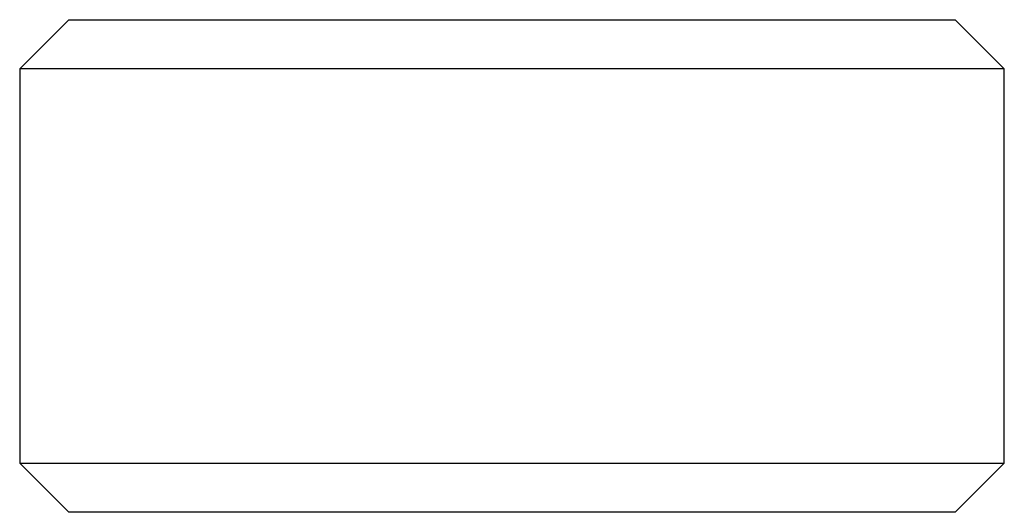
# Model space of a CAD drawing. Header units: inches. Extents: x 1.2 to 20.6, y 1.1 to 16.7.
# Tile 4 of 16: x 3.968 to 4.362, y 10.616 to 10.813. Entities that reach past the tile are written whole.
import ezdxf

# ---------------------------------------------------------------- set-up
doc = ezdxf.new("R2010")
doc.units = ezdxf.units.IN
doc.header["$MEASUREMENT"] = 0

msp = doc.modelspace()

# ---------------------------------------------------------------- linework, layer by layer
at = {"color": 7, "linetype": 'Continuous', "lineweight": 25}
for p, q in [((3.98809, 10.81283), (3.96841, 10.79314)), ((3.98809, 10.81283), (4.34242, 10.81283)), ((4.36211, 10.79314), (4.34242, 10.81283)), ((3.96841, 10.79314), (3.96841, 10.63566)), ((4.36211, 10.79314), (3.96841, 10.79314)), ((4.36211, 10.63566), (4.36211, 10.79314)), ((3.96841, 10.63566), (3.98809, 10.61598)), ((3.96841, 10.63566), (4.13656, 10.63566)), ((4.13656, 10.63566), (4.36211, 10.63566)), ((4.34242, 10.61598), (4.36211, 10.63566)), ((4.13943, 10.61598), (3.98809, 10.61598)), ((4.34242, 10.61598), (4.13943, 10.61598))]:
    msp.add_line(p, q, dxfattribs=at)

doc.saveas('drawing.dxf')
